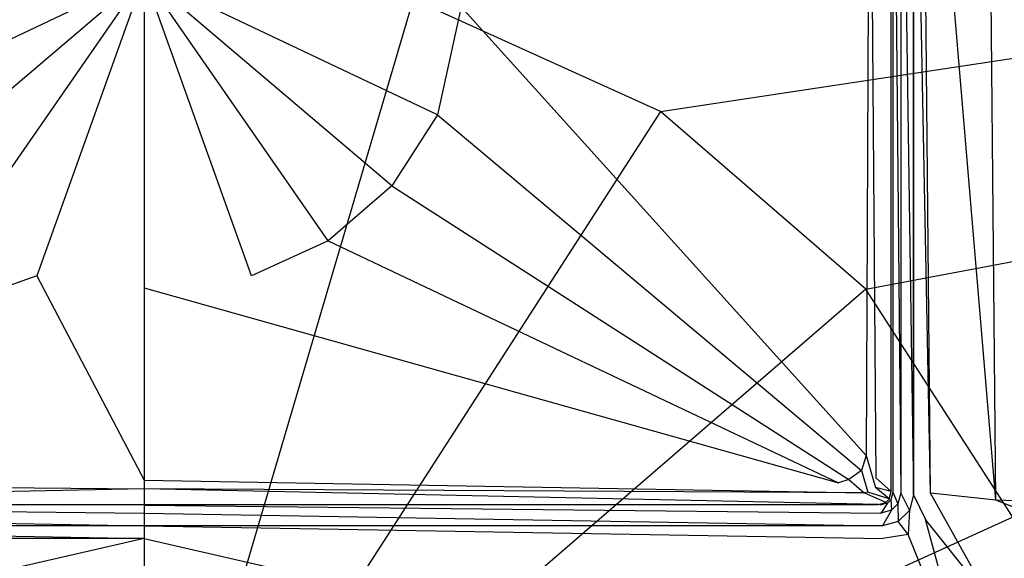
# Model space of a CAD drawing. Extents: x 0 to 1.6, y -0.7 to 0.
# Tile 5 of 8: x 0.78 to 0.91, y -0.17 to -0.1. Entities that reach past the tile are written whole.
import ezdxf

# ---------------------------------------------------------------- set-up
doc = ezdxf.new("R2010")
doc.units = 0
doc.layers.add('L0_ABDCKG_ABLAUF_N_UDA1670ARA21', color=7, linetype='CONTINUOUS')
doc.layers.add('L1_WANNE_N_UDA1670ARA215V___0__', color=7, linetype='CONTINUOUS')

msp = doc.modelspace()

# ---------------------------------------------------------------- linework, layer by layer
at = {"layer": 'L0_ABDCKG_ABLAUF_N_UDA1670ARA21', "color": 8}
for points, invisible_edges in [([(0.89389, -0.05212, 0.006604), (0.894667, -0.156803, 0.006604), (0.894878, -0.046716, 0.006604), (0.89389, -0.05212, 0.006604)], 14), ([(0.896667, -0.046716, 0.004604), (0.894878, -0.046716, 0.006604), (0.894667, -0.156803, 0.006604), (0.896667, -0.046716, 0.004604)], 14), ([(0.896668, -0.158544, 0.004604), (0.896667, -0.046716, 0.004604), (0.894667, -0.156803, 0.006604), (0.896668, -0.158544, 0.004604)], 14), ([(0.896668, -0.158544, 0.004604), (0.896668, -0.046763, 0.002769), (0.896667, -0.046716, 0.004604), (0.896668, -0.158544, 0.004604)], 14), ([(0.896668, -0.046763, 0.002769), (0.896668, -0.158544, 0.004604), (0.896668, -0.158559, 0.002769), (0.896668, -0.046763, 0.002769)], 13), ([(0.841002, -0.095807, 0.006604), (0.893412, -0.153885, 0.006604), (0.89389, -0.05212, 0.006604), (0.841002, -0.095807, 0.006604)], 14), ([(0.894667, -0.156803, 0.006604), (0.89389, -0.05212, 0.006604), (0.893412, -0.153885, 0.006604), (0.894667, -0.156803, 0.006604)], 13), ([(0.8, -0.091791, 0.006604), (0.758998, -0.095807, 0.006604), (0.762068, -0.109801, 0.006604), (0.8, -0.091791, 0.006604)], 14), ([(0.8, -0.091791, 0.006604), (0.762068, -0.109801, 0.006604), (0.767947, -0.118985, 0.006604), (0.8, -0.091791, 0.006604)], 14), ([(0.8, -0.091791, 0.006604), (0.767947, -0.118985, 0.006604), (0.776195, -0.126122, 0.006604), (0.8, -0.091791, 0.006604)], 14), ([(0.8, -0.091791, 0.006604), (0.776195, -0.126122, 0.006604), (0.786099, -0.13064, 0.006604), (0.8, -0.091791, 0.006604)], 14), ([(0.8, -0.091791, 0.006604), (0.786099, -0.13064, 0.006604), (0.8, -0.13217, 0.006604), (0.8, -0.091791, 0.006604)], 14), ([(0.841002, -0.095807, 0.006604), (0.8, -0.091791, 0.006604), (0.837932, -0.109801, 0.006604), (0.841002, -0.095807, 0.006604)], 14), ([(0.813901, -0.13064, 0.006604), (0.8, -0.091791, 0.006604), (0.8, -0.13217, 0.006604), (0.813901, -0.13064, 0.006604)], 14), ([(0.837932, -0.109801, 0.006604), (0.8, -0.091791, 0.006604), (0.832053, -0.118985, 0.006604), (0.837932, -0.109801, 0.006604)], 14), ([(0.832053, -0.118985, 0.006604), (0.8, -0.091791, 0.006604), (0.823805, -0.126122, 0.006604), (0.832053, -0.118985, 0.006604)], 14), ([(0.823805, -0.126122, 0.006604), (0.8, -0.091791, 0.006604), (0.813901, -0.13064, 0.006604), (0.823805, -0.126122, 0.006604)], 14), ([(0.893412, -0.153885, 0.006604), (0.841002, -0.095807, 0.006604), (0.837932, -0.109801, 0.006604), (0.893412, -0.153885, 0.006604)], 13), ([(0.892831, -0.155817, 0.006604), (0.837932, -0.109801, 0.006604), (0.832053, -0.118985, 0.006604), (0.892831, -0.155817, 0.006604)], 13), ([(0.837932, -0.109801, 0.006604), (0.892831, -0.155817, 0.006604), (0.893412, -0.153885, 0.006604), (0.837932, -0.109801, 0.006604)], 14), ([(0.891175, -0.156985, 0.006604), (0.832053, -0.118985, 0.006604), (0.823805, -0.126122, 0.006604), (0.891175, -0.156985, 0.006604)], 13), ([(0.832053, -0.118985, 0.006604), (0.891175, -0.156985, 0.006604), (0.892831, -0.155817, 0.006604), (0.832053, -0.118985, 0.006604)], 14), ([(0.776195, -0.126122, 0.006604), (0.710161, -0.157434, 0.006604), (0.786099, -0.13064, 0.006604), (0.776195, -0.126122, 0.006604)], 14), ([(0.889839, -0.157434, 0.006604), (0.823805, -0.126122, 0.006604), (0.813901, -0.13064, 0.006604), (0.889839, -0.157434, 0.006604)], 13), ([(0.823805, -0.126122, 0.006604), (0.889839, -0.157434, 0.006604), (0.891175, -0.156985, 0.006604), (0.823805, -0.126122, 0.006604)], 14), ([(0.8, -0.1571, 0.006604), (0.786099, -0.13064, 0.006604), (0.710161, -0.157434, 0.006604), (0.8, -0.1571, 0.006604)], 13), ([(0.786099, -0.13064, 0.006604), (0.8, -0.1571, 0.006604), (0.8, -0.13217, 0.006604), (0.786099, -0.13064, 0.006604)], 14), ([(0.8, -0.13217, 0.006604), (0.889839, -0.157434, 0.006604), (0.813901, -0.13064, 0.006604), (0.8, -0.13217, 0.006604)], 14), ([(0.889839, -0.157434, 0.006604), (0.8, -0.13217, 0.006604), (0.8, -0.1571, 0.006604), (0.889839, -0.157434, 0.006604)], 13), ([(0.894613, -0.158047, 0.006604), (0.893412, -0.153885, 0.006604), (0.892831, -0.155817, 0.006604), (0.894613, -0.158047, 0.006604)], 13), ([(0.893412, -0.153885, 0.006604), (0.894613, -0.158047, 0.006604), (0.894667, -0.156803, 0.006604), (0.893412, -0.153885, 0.006604)], 14), ([(0.893653, -0.158649, 0.006604), (0.892831, -0.155817, 0.006604), (0.891175, -0.156985, 0.006604), (0.893653, -0.158649, 0.006604)], 13), ([(0.892831, -0.155817, 0.006604), (0.893653, -0.158649, 0.006604), (0.894613, -0.158047, 0.006604), (0.892831, -0.155817, 0.006604)], 14), ([(0.8, -0.158201, 0.006604), (0.710161, -0.157434, 0.006604), (0.706814, -0.158713, 0.006604), (0.8, -0.158201, 0.006604)], 13), ([(0.710161, -0.157434, 0.006604), (0.8, -0.158201, 0.006604), (0.8, -0.1571, 0.006604), (0.710161, -0.157434, 0.006604)], 14), ([(0.893186, -0.158713, 0.006604), (0.8, -0.1571, 0.006604), (0.8, -0.158201, 0.006604), (0.893186, -0.158713, 0.006604)], 13), ([(0.8, -0.1571, 0.006604), (0.893186, -0.158713, 0.006604), (0.889839, -0.157434, 0.006604), (0.8, -0.1571, 0.006604)], 14), ([(0.893186, -0.158713, 0.006604), (0.891175, -0.156985, 0.006604), (0.889839, -0.157434, 0.006604), (0.893186, -0.158713, 0.006604)], 13), ([(0.891175, -0.156985, 0.006604), (0.893186, -0.158713, 0.006604), (0.893653, -0.158649, 0.006604), (0.891175, -0.156985, 0.006604)], 14), ([(0.896668, -0.158544, 0.004604), (0.894667, -0.156803, 0.006604), (0.894613, -0.158047, 0.006604), (0.896668, -0.158544, 0.004604)], 14), ([(0.706814, -0.158713, 0.006604), (0.705021, -0.160234, 0.004604), (0.8, -0.158201, 0.006604), (0.706814, -0.158713, 0.006604)], 14), ([(0.8, -0.158201, 0.006604), (0.705021, -0.160234, 0.004604), (0.8, -0.160233, 0.004604), (0.8, -0.158201, 0.006604)], 14), ([(0.894979, -0.160234, 0.004604), (0.8, -0.158201, 0.006604), (0.8, -0.160233, 0.004604), (0.894979, -0.160234, 0.004604)], 14), ([(0.893186, -0.158713, 0.006604), (0.8, -0.158201, 0.006604), (0.894979, -0.160234, 0.004604), (0.893186, -0.158713, 0.006604)], 14), ([(0.893653, -0.158649, 0.006604), (0.893186, -0.158713, 0.006604), (0.895951, -0.159973, 0.004604), (0.893653, -0.158649, 0.006604)], 14), ([(0.895951, -0.159973, 0.004604), (0.893186, -0.158713, 0.006604), (0.894979, -0.160234, 0.004604), (0.895951, -0.159973, 0.004604)], 14), ([(0.896407, -0.159517, 0.004604), (0.894613, -0.158047, 0.006604), (0.893653, -0.158649, 0.006604), (0.896407, -0.159517, 0.004604)], 14), ([(0.896407, -0.159517, 0.004604), (0.893653, -0.158649, 0.006604), (0.895951, -0.159973, 0.004604), (0.896407, -0.159517, 0.004604)], 14), ([(0.896668, -0.158544, 0.004604), (0.894613, -0.158047, 0.006604), (0.896407, -0.159517, 0.004604), (0.896668, -0.158544, 0.004604)], 14), ([(0.896407, -0.159517, 0.004604), (0.896668, -0.158559, 0.002769), (0.896668, -0.158544, 0.004604), (0.896407, -0.159517, 0.004604)], 14), ([(0.896668, -0.158559, 0.002769), (0.896407, -0.159517, 0.004604), (0.896408, -0.159532, 0.002769), (0.896668, -0.158559, 0.002769)], 13), ([(0.8, -0.160233, 0.004604), (0.705021, -0.160248, 0.002769), (0.8, -0.160248, 0.002769), (0.8, -0.160233, 0.004604)], 13), ([(0.705021, -0.160248, 0.002769), (0.8, -0.160233, 0.004604), (0.705021, -0.160234, 0.004604), (0.705021, -0.160248, 0.002769)], 14), ([(0.8, -0.160248, 0.002769), (0.894979, -0.160234, 0.004604), (0.8, -0.160233, 0.004604), (0.8, -0.160248, 0.002769)], 14), ([(0.894979, -0.160234, 0.004604), (0.8, -0.160248, 0.002769), (0.894979, -0.160248, 0.002769), (0.894979, -0.160234, 0.004604)], 13), ([(0.894979, -0.160234, 0.004604), (0.895952, -0.159988, 0.002769), (0.895951, -0.159973, 0.004604), (0.894979, -0.160234, 0.004604)], 14), ([(0.895952, -0.159988, 0.002769), (0.894979, -0.160234, 0.004604), (0.894979, -0.160248, 0.002769), (0.895952, -0.159988, 0.002769)], 13), ([(0.895951, -0.159973, 0.004604), (0.896408, -0.159532, 0.002769), (0.896407, -0.159517, 0.004604), (0.895951, -0.159973, 0.004604)], 14), ([(0.896408, -0.159532, 0.002769), (0.895951, -0.159973, 0.004604), (0.895952, -0.159988, 0.002769), (0.896408, -0.159532, 0.002769)], 13)]:
    msp.add_3dface(points, dxfattribs=dict(at, invisible_edges=invisible_edges))
at = {"layer": 'L1_WANNE_N_UDA1670ARA215V___0__', "color": 8}
for points, invisible_edges in [([(1.58959, -0.00017), (0.866801, -0.10938), (0.834811, -0.09481), (1.58959, -0.00017)], 13), ([(0.866801, -0.10938), (1.58959, -0.00017), (1.593397, -0.000196), (0.866801, -0.10938)], 14), ([(1.593397, -0.000196), (0.89338, -0.132349), (0.866801, -0.10938), (1.593397, -0.000196)], 13), ([(0.89338, -0.132349), (1.593397, -0.000196), (1.596446, -0.00104), (0.89338, -0.132349)], 14), ([(1.596446, -0.00104), (0.912394, -0.161856), (0.89338, -0.132349), (1.596446, -0.00104)], 13), ([(0.897907, -0.158776, 0.001841), (0.896894, -0.046887, 0.002769), (0.896894, -0.158643, 0.002769), (0.897907, -0.158776, 0.001841)], 13), ([(0.896894, -0.046887, 0.002769), (0.897907, -0.158776, 0.001841), (0.897907, -0.046887, 0.001841), (0.896894, -0.046887, 0.002769)], 14), ([(0.899562, -0.158994, 0.001492), (0.897907, -0.046887, 0.001841), (0.897907, -0.158776, 0.001841), (0.899562, -0.158994, 0.001492)], 13), ([(0.897907, -0.046887, 0.001841), (0.899562, -0.158994, 0.001492), (0.899562, -0.046887, 0.001492), (0.897907, -0.046887, 0.001841)], 14), ([(0.899562, -0.158994, 0.006175), (0.899562, -0.046887, 0.003426), (0.899562, -0.158994, 0.004929), (0.899562, -0.158994, 0.006175)], 13), ([(0.899562, -0.046887, 0.003426), (0.899562, -0.158994, 0.006175), (0.899562, -0.046887, 0.004672), (0.899562, -0.046887, 0.003426)], 14), ([(0.901756, -0.158779, 0.006256), (0.899562, -0.046887, 0.004672), (0.899562, -0.158994, 0.006175), (0.901756, -0.158779, 0.006256)], 14), ([(0.901756, -0.158779, 0.006256), (0.900683, -0.046918, 0.004835), (0.899562, -0.046887, 0.004672), (0.901756, -0.158779, 0.006256)], 14), ([(0.899562, -0.046887, 0.003426), (0.899562, -0.158994, 0.001492), (0.899562, -0.158994, 0.004929), (0.899562, -0.046887, 0.003426)], 13), ([(0.899562, -0.158994, 0.001492), (0.899562, -0.046887, 0.003426), (0.899562, -0.046887, 0.001492), (0.899562, -0.158994, 0.001492)], 14), ([(0.910206, -0.159683, 0.006596), (0.900683, -0.046918, 0.004835), (0.901756, -0.158779, 0.006256), (0.910206, -0.159683, 0.006596)], 14), ([(0.910206, -0.159683, 0.006596), (0.909175, -0.046987, 0.005227), (0.900683, -0.046918, 0.004835), (0.910206, -0.159683, 0.006596)], 14), ([(1.478156, -0.177769, 0.0134), (0.909175, -0.046987, 0.005227), (0.910206, -0.159683, 0.006596), (1.478156, -0.177769, 0.0134)], 14), ([(1.478156, -0.177769, 0.0134), (1.477963, -0.048381, 0.013062), (0.909175, -0.046987, 0.005227), (1.478156, -0.177769, 0.0134)], 14), ([(0.8, -0.089818), (0.8, -0.213047), (0.765189, -0.09481), (0.8, -0.089818)], 14), ([(0.834811, -0.09481), (0.8, -0.213047), (0.8, -0.089818), (0.834811, -0.09481)], 14), ([(0.8, -0.213047), (0.733199, -0.10938), (0.765189, -0.09481), (0.8, -0.213047)], 14), ([(0.866801, -0.10938), (0.8, -0.213047), (0.834811, -0.09481), (0.866801, -0.10938)], 14), ([(0.8, -0.213047), (0.70662, -0.132349), (0.733199, -0.10938), (0.8, -0.213047)], 14), ([(0.89338, -0.132349), (0.8, -0.213047), (0.866801, -0.10938), (0.89338, -0.132349)], 14), ([(0.8, -0.213047), (0.687606, -0.161856), (0.70662, -0.132349), (0.8, -0.213047)], 14), ([(0.912394, -0.161856), (0.8, -0.213047), (0.89338, -0.132349), (0.912394, -0.161856)], 14), ([(0.897541, -0.160139, 0.001841), (0.896894, -0.158643, 0.002769), (0.896633, -0.159616, 0.002769), (0.897541, -0.160139, 0.001841)], 13), ([(0.896894, -0.158643, 0.002769), (0.897541, -0.160139, 0.001841), (0.897907, -0.158776, 0.001841), (0.896894, -0.158643, 0.002769)], 14), ([(0.899024, -0.160993, 0.001492), (0.897907, -0.158776, 0.001841), (0.897541, -0.160139, 0.001841), (0.899024, -0.160993, 0.001492)], 13), ([(0.897907, -0.158776, 0.001841), (0.899024, -0.160993, 0.001492), (0.899562, -0.158994, 0.001492), (0.897907, -0.158776, 0.001841)], 14), ([(0.899024, -0.160993, 0.006191), (0.899562, -0.158994, 0.004929), (0.899024, -0.160993, 0.00495), (0.899024, -0.160993, 0.006191)], 13), ([(0.899562, -0.158994, 0.004929), (0.899024, -0.160993, 0.006191), (0.899562, -0.158994, 0.006175), (0.899562, -0.158994, 0.004929)], 14), ([(0.901096, -0.162168, 0.006272), (0.899562, -0.158994, 0.006175), (0.899024, -0.160993, 0.006191), (0.901096, -0.162168, 0.006272)], 13), ([(0.899024, -0.160993, 0.00495), (0.899562, -0.158994, 0.001492), (0.899024, -0.160993, 0.001492), (0.899024, -0.160993, 0.00495)], 13), ([(0.899562, -0.158994, 0.001492), (0.899024, -0.160993, 0.00495), (0.899562, -0.158994, 0.004929), (0.899562, -0.158994, 0.001492)], 14), ([(0.899562, -0.158994, 0.006175), (0.901096, -0.162168, 0.006272), (0.901756, -0.158779, 0.006256), (0.899562, -0.158994, 0.006175)], 14), ([(0.909556, -0.172726, 0.006611), (0.901756, -0.158779, 0.006256), (0.901096, -0.162168, 0.006272), (0.909556, -0.172726, 0.006611)], 14), ([(0.910206, -0.159683, 0.006596), (0.901756, -0.158779, 0.006256), (0.909556, -0.172726, 0.006611), (0.910206, -0.159683, 0.006596)], 14), ([(0.8, -0.161343, 0.001841), (0.704799, -0.160332, 0.002769), (0.704666, -0.161343, 0.001841), (0.8, -0.161343, 0.001841)], 13), ([(0.704799, -0.160332, 0.002769), (0.8, -0.161343, 0.001841), (0.8, -0.160332, 0.002769), (0.704799, -0.160332, 0.002769)], 14), ([(0.895334, -0.161343, 0.001841), (0.8, -0.160332, 0.002769), (0.8, -0.161343, 0.001841), (0.895334, -0.161343, 0.001841)], 13), ([(0.8, -0.160332, 0.002769), (0.895334, -0.161343, 0.001841), (0.895201, -0.160332, 0.002769), (0.8, -0.160332, 0.002769)], 14), ([(0.895334, -0.161343, 0.001841), (0.896176, -0.160072, 0.002769), (0.895201, -0.160332, 0.002769), (0.895334, -0.161343, 0.001841)], 13), ([(0.896176, -0.160072, 0.002769), (0.895334, -0.161343, 0.001841), (0.896701, -0.160978, 0.001841), (0.896176, -0.160072, 0.002769)], 14), ([(0.896701, -0.160978, 0.001841), (0.896633, -0.159616, 0.002769), (0.896176, -0.160072, 0.002769), (0.896701, -0.160978, 0.001841)], 13), ([(0.896633, -0.159616, 0.002769), (0.896701, -0.160978, 0.001841), (0.897541, -0.160139, 0.001841), (0.896633, -0.159616, 0.002769)], 14), ([(0.897557, -0.162456, 0.001492), (0.897541, -0.160139, 0.001841), (0.896701, -0.160978, 0.001841), (0.897557, -0.162456, 0.001492)], 13), ([(0.897541, -0.160139, 0.001841), (0.897557, -0.162456, 0.001492), (0.899024, -0.160993, 0.001492), (0.897541, -0.160139, 0.001841)], 14), ([(1.477731, -0.383746, 0.013404), (0.910206, -0.159683, 0.006596), (0.909556, -0.172726, 0.006611), (1.477731, -0.383746, 0.013404)], 14), ([(1.478156, -0.177769, 0.0134), (0.910206, -0.159683, 0.006596), (1.477731, -0.383746, 0.013404), (1.478156, -0.177769, 0.0134)], 14), ([(0.8, -0.162992, 0.001492), (0.704666, -0.161343, 0.001841), (0.704448, -0.162992, 0.001492), (0.8, -0.162992, 0.001492)], 13), ([(0.704666, -0.161343, 0.001841), (0.8, -0.162992, 0.001492), (0.8, -0.161343, 0.001841), (0.704666, -0.161343, 0.001841)], 14), ([(0.895552, -0.162992, 0.001492), (0.8, -0.161343, 0.001841), (0.8, -0.162992, 0.001492), (0.895552, -0.162992, 0.001492)], 13), ([(0.8, -0.161343, 0.001841), (0.895552, -0.162992, 0.001492), (0.895334, -0.161343, 0.001841), (0.8, -0.161343, 0.001841)], 14), ([(0.895552, -0.162992, 0.001492), (0.896701, -0.160978, 0.001841), (0.895334, -0.161343, 0.001841), (0.895552, -0.162992, 0.001492)], 13), ([(0.896701, -0.160978, 0.001841), (0.895552, -0.162992, 0.001492), (0.897557, -0.162456, 0.001492), (0.896701, -0.160978, 0.001841)], 14), ([(0.897557, -0.162456, 0.004968), (0.899024, -0.160993, 0.006191), (0.899024, -0.160993, 0.00495), (0.897557, -0.162456, 0.004968)], 13), ([(0.899024, -0.160993, 0.006191), (0.897557, -0.162456, 0.004968), (0.897557, -0.162456, 0.006209), (0.899024, -0.160993, 0.006191)], 14), ([(0.898866, -0.164105, 0.00629), (0.899024, -0.160993, 0.006191), (0.897557, -0.162456, 0.006209), (0.898866, -0.164105, 0.00629)], 13), ([(0.897557, -0.162456, 0.004968), (0.899024, -0.160993, 0.001492), (0.897557, -0.162456, 0.001492), (0.897557, -0.162456, 0.004968)], 13), ([(0.899024, -0.160993, 0.001492), (0.897557, -0.162456, 0.004968), (0.899024, -0.160993, 0.00495), (0.899024, -0.160993, 0.001492)], 14), ([(0.899024, -0.160993, 0.006191), (0.898866, -0.164105, 0.00629), (0.901096, -0.162168, 0.006272), (0.899024, -0.160993, 0.006191)], 14), ([(0.8, -0.213047), (0.677698, -0.195509), (0.687606, -0.161856), (0.8, -0.213047)], 14), ([(0.8, -0.164629, 0.006287), (0.704448, -0.162992, 0.006225), (0.704422, -0.164629, 0.006364), (0.8, -0.164629, 0.006287)], 13), ([(0.704448, -0.162992, 0.006225), (0.8, -0.164629, 0.006287), (0.8, -0.162992, 0.006147), (0.704448, -0.162992, 0.006225)], 14), ([(0.704448, -0.162992, 0.004979), (0.8, -0.162992, 0.001492), (0.704448, -0.162992, 0.001492), (0.704448, -0.162992, 0.004979)], 13), ([(0.8, -0.162992, 0.001492), (0.704448, -0.162992, 0.004979), (0.8, -0.162992, 0.004901), (0.8, -0.162992, 0.001492)], 14), ([(0.704448, -0.162992, 0.004979), (0.8, -0.162992, 0.006147), (0.8, -0.162992, 0.004901), (0.704448, -0.162992, 0.004979)], 13), ([(0.8, -0.162992, 0.006147), (0.704448, -0.162992, 0.004979), (0.704448, -0.162992, 0.006225), (0.8, -0.162992, 0.006147)], 14), ([(0.922302, -0.195509), (0.8, -0.213047), (0.912394, -0.161856), (0.922302, -0.195509)], 14), ([(0.895578, -0.164629, 0.006364), (0.8, -0.162992, 0.006147), (0.8, -0.164629, 0.006287), (0.895578, -0.164629, 0.006364)], 13), ([(0.8, -0.162992, 0.006147), (0.895578, -0.164629, 0.006364), (0.895552, -0.162992, 0.006225), (0.8, -0.162992, 0.006147)], 14), ([(0.8, -0.162992, 0.004901), (0.895552, -0.162992, 0.001492), (0.8, -0.162992, 0.001492), (0.8, -0.162992, 0.004901)], 13), ([(0.895552, -0.162992, 0.001492), (0.8, -0.162992, 0.004901), (0.895552, -0.162992, 0.004979), (0.895552, -0.162992, 0.001492)], 14), ([(0.8, -0.162992, 0.006147), (0.895552, -0.162992, 0.004979), (0.8, -0.162992, 0.004901), (0.8, -0.162992, 0.006147)], 13), ([(0.895552, -0.162992, 0.004979), (0.8, -0.162992, 0.006147), (0.895552, -0.162992, 0.006225), (0.895552, -0.162992, 0.004979)], 14), ([(0.895552, -0.162992, 0.004979), (0.897557, -0.162456, 0.006209), (0.897557, -0.162456, 0.004968), (0.895552, -0.162992, 0.004979)], 13), ([(0.897557, -0.162456, 0.006209), (0.895552, -0.162992, 0.004979), (0.895552, -0.162992, 0.006225), (0.897557, -0.162456, 0.006209)], 14), ([(0.897557, -0.162456, 0.006209), (0.895552, -0.162992, 0.006225), (0.895578, -0.164629, 0.006364), (0.897557, -0.162456, 0.006209)], 14), ([(0.895552, -0.162992, 0.001492), (0.897557, -0.162456, 0.004968), (0.897557, -0.162456, 0.001492), (0.895552, -0.162992, 0.001492)], 13), ([(0.897557, -0.162456, 0.004968), (0.895552, -0.162992, 0.001492), (0.895552, -0.162992, 0.004979), (0.897557, -0.162456, 0.004968)], 14), ([(0.898866, -0.164105, 0.00629), (0.897557, -0.162456, 0.006209), (0.895578, -0.164629, 0.006364), (0.898866, -0.164105, 0.00629)], 14), ([(0.907518, -0.185797, 0.006629), (0.901096, -0.162168, 0.006272), (0.898866, -0.164105, 0.00629), (0.907518, -0.185797, 0.006629)], 14), ([(0.909556, -0.172726, 0.006611), (0.901096, -0.162168, 0.006272), (0.907518, -0.185797, 0.006629), (0.909556, -0.172726, 0.006611)], 14), ([(0.898866, -0.164105, 0.00629), (0.895578, -0.164629, 0.006364), (0.894645, -0.186319, 0.0067), (0.898866, -0.164105, 0.00629)], 14), ([(0.907518, -0.185797, 0.006629), (0.898866, -0.164105, 0.00629), (0.894645, -0.186319, 0.0067), (0.907518, -0.185797, 0.006629)], 14), ([(0.705355, -0.186319, 0.0067), (0.8, -0.164629, 0.006287), (0.704422, -0.164629, 0.006364), (0.705355, -0.186319, 0.0067)], 13), ([(0.8, -0.164629, 0.006287), (0.705355, -0.186319, 0.0067), (0.8, -0.186319, 0.006626), (0.8, -0.164629, 0.006287)], 14), ([(0.894645, -0.186319, 0.0067), (0.8, -0.164629, 0.006287), (0.8, -0.186319, 0.006626), (0.894645, -0.186319, 0.0067)], 13), ([(0.8, -0.164629, 0.006287), (0.894645, -0.186319, 0.0067), (0.895578, -0.164629, 0.006364), (0.8, -0.164629, 0.006287)], 14)]:
    msp.add_3dface(points, dxfattribs=dict(at, invisible_edges=invisible_edges))

doc.saveas('drawing.dxf')
